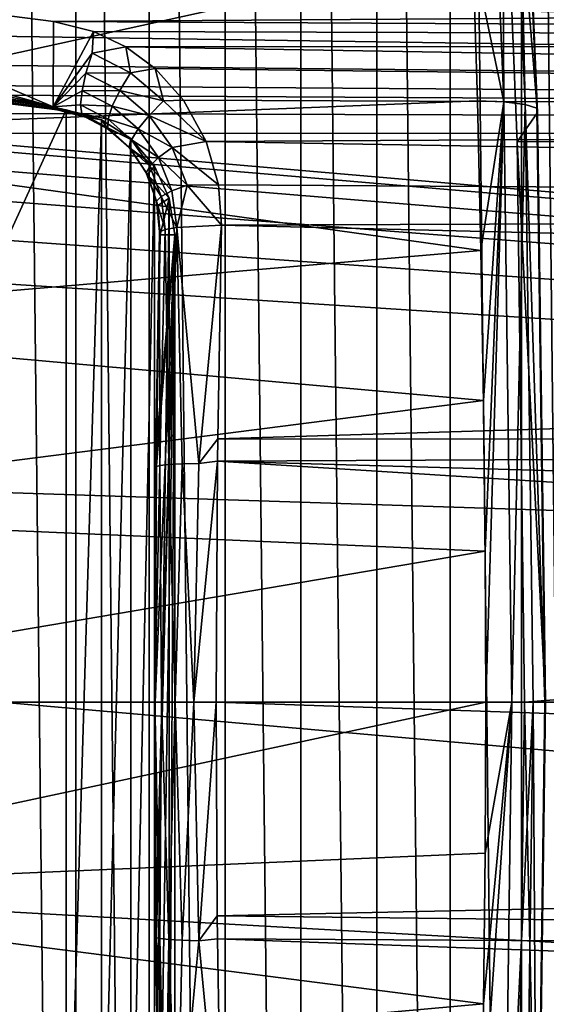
# Model space of a CAD drawing. Header units: metres. Extents: x -237 to 25, y -25 to 25.
# Tile 141 of 165: x -159.98 to -157.89, y -1.2 to 2.71. Entities that reach past the tile are written whole.
import ezdxf

# ---------------------------------------------------------------- set-up
doc = ezdxf.new("R2010")
doc.units = ezdxf.units.M
doc.layers.add('solid_10481232', color=7, linetype='CONTINUOUS')

msp = doc.modelspace()

# ---------------------------------------------------------------- linework, layer by layer
at = {"layer": 'solid_10481232'}
for points in [[(-159.166061, 13.872012, 193.585342), (-159.468079, 13.652127, 191.872498), (-159.166061, -13.872012, 193.585342)], [(-159.166061, 13.872012, 193.585342), (-159.166061, -13.872012, 193.585342), (-158.864334, -13.872012, 195.296524)], [(-158.864334, 13.872012, 195.296524), (-159.166061, 13.872012, 193.585342), (-158.864334, -13.872012, 195.296524)], [(-158.864334, 13.872012, 195.296524), (-158.864334, -13.872012, 195.296524), (-158.562302, -13.652127, 197.009369)], [(-158.562302, 13.652127, 197.009369), (-158.864334, 13.872012, 195.296524), (-158.562302, -13.652127, 197.009369)], [(-159.468079, 13.652127, 191.872498), (-159.760376, 13.22033, 190.214783), (-159.468079, -13.652127, 191.872498)], [(-159.468079, 13.652127, 191.872498), (-159.468079, -13.652127, 191.872498), (-159.166061, -13.872012, 193.585342)], [(-158.562302, 13.652127, 197.009369), (-158.562302, -13.652127, 197.009369), (-158.270004, -13.22033, 198.667068)], [(-158.270004, 13.22033, 198.667068), (-158.562302, 13.652127, 197.009369), (-158.270004, -13.22033, 198.667068)], [(-159.760376, 13.22033, 190.214783), (-160.043335, 12.574659, 188.610077), (-159.760376, -13.22033, 190.214783)], [(-159.760376, 13.22033, 190.214783), (-159.760376, -13.22033, 190.214783), (-159.468079, -13.652127, 191.872498)], [(-158.270004, 13.22033, 198.667068), (-158.270004, -13.22033, 198.667068), (-157.987061, -12.574659, 200.27179)], [(-157.987061, 12.574659, 200.27179), (-158.270004, 13.22033, 198.667068), (-157.987061, -12.574659, 200.27179)], [(-160.043335, 12.574659, 188.610077), (-160.043335, -12.574659, 188.610077), (-159.760376, -13.22033, 190.214783)], [(-157.987061, 12.574659, 200.27179), (-157.987061, -12.574659, 200.27179), (-157.722458, -11.737827, 201.772369)], [(-157.722458, 11.737827, 201.772369), (-157.987061, 12.574659, 200.27179), (-157.722458, -11.737827, 201.772369)], [(-158.057266, 2.386656, 209.573959), (-158.154327, 4.714558, 209.023575), (-158.180939, 2.980897, 209.511841)], [(-158.069473, 4.694399, 208.945618), (-158.154327, 4.714558, 209.023575), (-158.057266, 2.386656, 209.573959)], [(-157.972839, 2.376454, 209.493637), (-158.069473, 4.694399, 208.945618), (-158.057266, 2.386656, 209.573959)], [(-158.021774, 4.664317, 208.84314), (-158.069473, 4.694399, 208.945618), (-157.972839, 2.376454, 209.493637)], [(-157.925766, 2.361246, 209.38765), (-158.021774, 4.664317, 208.84314), (-157.972839, 2.376454, 209.493637)], [(-157.923126, 2.344364, 209.272522), (-158.021774, 4.664317, 208.84314), (-157.925766, 2.361246, 209.38765)], [(-157.923126, 2.344364, 209.272522), (-158.018478, 4.630539, 208.731766), (-158.021774, 4.664317, 208.84314)], [(-158.09346, 4.403965, 208.306473), (-158.018478, 4.630539, 208.731766), (-157.923126, 2.344364, 209.272522)], [(-134.350143, 2.267779, 175.549362), (-162.95491, 3.024799, 180.735855), (-134.257904, 4.48047, 176.072495)], [(-129.468582, 4.48047, 203.234116), (-158.09346, 4.403965, 208.306473), (-129.376328, 2.267779, 203.757248)], [(-158.00441, 2.22806, 208.811478), (-158.09346, 4.403965, 208.306473), (-157.923126, 2.344364, 209.272522)], [(-129.376328, 2.267779, 203.757248), (-158.09346, 4.403965, 208.306473), (-158.00441, 2.22806, 208.811478)], [(-134.350143, 2.267779, 175.549362), (-162.935349, 2.84925, 180.695557), (-162.95491, 3.024799, 180.735855)], [(-162.141647, 2.897333, 179.807831), (-162.128342, 3.001981, 179.807602), (-159.850037, 2.367426, 179.561249)], [(-159.850037, 2.367426, 179.561249), (-162.128342, 3.001981, 179.807602), (-160.99028, 2.853972, 179.577545)], [(-161.395554, 3.008882, 210.123367), (-161.468719, 2.258552, 210.27124), (-158.180939, 2.980897, 209.511841)], [(-161.468719, 2.258552, 210.27124), (-158.162506, 2.390146, 209.615707), (-158.180939, 2.980897, 209.511841)], [(-158.057266, 2.386656, 209.573959), (-158.180939, 2.980897, 209.511841), (-158.162506, 2.390146, 209.615707)], [(-162.146973, 2.798324, 179.843842), (-162.141647, 2.897333, 179.807831), (-159.850037, 2.367426, 179.561249)], [(-134.350143, 2.267779, 175.549362), (-162.865326, 2.688858, 180.651505), (-162.935349, 2.84925, 180.695557)], [(-141.92337, 2.827696, 176.209976), (-159.849411, 2.705637, 179.348465), (-160.99028, 2.853972, 179.577545)], [(-159.850037, 2.367426, 179.561249), (-160.99028, 2.853972, 179.577545), (-159.849411, 2.705637, 179.348465)], [(-141.92337, 2.827696, 176.209976), (-142.390396, 2.615392, 176.253738), (-159.849411, 2.705637, 179.348465)], [(-162.143692, 2.717195, 179.911179), (-162.146973, 2.798324, 179.843842), (-159.850037, 2.367426, 179.561249)], [(-162.132202, 2.663977, 180.001541), (-162.143692, 2.717195, 179.911179), (-159.850037, 2.367426, 179.561249)], [(-159.850037, 2.367426, 179.561249), (-159.849411, 2.705637, 179.348465), (-159.690277, 2.667121, 179.3134)], [(-142.390396, 2.615392, 176.253738), (-159.690277, 2.667121, 179.3134), (-159.849411, 2.705637, 179.348465)], [(-134.350143, 2.267779, 175.549362), (-162.75267, 2.559271, 180.607407), (-162.865326, 2.688858, 180.651505)], [(-162.132202, 2.663977, 180.001541), (-159.834793, 2.354748, 179.645676), (-160.975754, 2.500161, 179.874222)], [(-162.132202, 2.663977, 180.001541), (-159.850037, 2.367426, 179.561249), (-159.834793, 2.354748, 179.645676)], [(-159.695129, 2.579925, 179.31044), (-159.850037, 2.367426, 179.561249), (-159.690277, 2.667121, 179.3134)], [(-159.695129, 2.579925, 179.31044), (-159.690277, 2.667121, 179.3134), (-159.560944, 2.605518, 179.279617)], [(-142.390396, 2.615392, 176.253738), (-159.560944, 2.605518, 179.279617), (-159.690277, 2.667121, 179.3134)], [(-162.086563, 2.645252, 180.258804), (-159.797836, 2.354748, 179.85524), (-162.086563, -2.645252, 180.258804)], [(-159.834793, 2.354748, 179.645676), (-159.797836, 2.354748, 179.85524), (-162.086563, 2.645252, 180.258804)], [(-160.975754, 2.500161, 179.874222), (-159.834793, 2.354748, 179.645676), (-162.086563, 2.645252, 180.258804)], [(-159.542725, 2.502709, 179.268356), (-159.695129, 2.579925, 179.31044), (-159.560944, 2.605518, 179.279617)], [(-142.390396, 2.615392, 176.253738), (-142.821289, 2.322765, 176.280701), (-159.560944, 2.605518, 179.279617)], [(-142.821289, 2.322765, 176.280701), (-159.443893, 2.519026, 179.244019), (-159.560944, 2.605518, 179.279617)], [(-159.542725, 2.502709, 179.268356), (-159.560944, 2.605518, 179.279617), (-159.443893, 2.519026, 179.244019)], [(-134.350143, 2.267779, 175.549362), (-162.603989, 2.468477, 180.564987), (-162.75267, 2.559271, 180.607407)], [(-159.719772, 2.500821, 179.337509), (-159.850037, 2.367426, 179.561249), (-159.695129, 2.579925, 179.31044)], [(-159.719772, 2.500821, 179.337509), (-159.695129, 2.579925, 179.31044), (-159.542725, 2.502709, 179.268356)], [(-159.411133, 2.390129, 179.224258), (-159.542725, 2.502709, 179.268356), (-159.443893, 2.519026, 179.244019)], [(-142.821289, 2.322765, 176.280701), (-159.332275, 2.393772, 179.203583), (-159.443893, 2.519026, 179.244019)], [(-159.411133, 2.390129, 179.224258), (-159.443893, 2.519026, 179.244019), (-159.332275, 2.393772, 179.203583)], [(-134.350143, 2.267779, 175.549362), (-162.435394, 2.427082, 180.528046), (-162.603989, 2.468477, 180.564987)], [(-159.735474, 2.430516, 179.386566), (-159.850037, 2.367426, 179.561249), (-159.719772, 2.500821, 179.337509)], [(-159.735474, 2.430516, 179.386566), (-159.719772, 2.500821, 179.337509), (-159.584641, 2.432439, 179.298401)], [(-159.584641, 2.432439, 179.298401), (-159.719772, 2.500821, 179.337509), (-159.542725, 2.502709, 179.268356)], [(-159.584641, 2.432439, 179.298401), (-159.542725, 2.502709, 179.268356), (-159.411133, 2.390129, 179.224258)], [(-159.740936, 2.374947, 179.453506), (-159.850037, 2.367426, 179.561249), (-159.735474, 2.430516, 179.386566)], [(-159.740936, 2.374947, 179.453506), (-159.735474, 2.430516, 179.386566), (-159.615051, 2.369066, 179.349945)], [(-159.615051, 2.369066, 179.349945), (-159.735474, 2.430516, 179.386566), (-159.584641, 2.432439, 179.298401)], [(-159.615051, 2.369066, 179.349945), (-159.584641, 2.432439, 179.298401), (-159.467926, 2.332605, 179.256866)], [(-159.467926, 2.332605, 179.256866), (-159.584641, 2.432439, 179.298401), (-159.411133, 2.390129, 179.224258)], [(-134.350143, 2.267779, 175.549362), (-161.500641, 2.343827, 180.349121), (-162.435394, 2.427082, 180.528046)], [(-161.468719, 2.258552, 210.27124), (-158.148132, 1.795764, 209.696625), (-158.162506, 2.390146, 209.615707)], [(-159.467926, 2.332605, 179.256866), (-159.411133, 2.390129, 179.224258), (-159.241867, 2.229417, 179.162064)], [(-159.241867, 2.229417, 179.162064), (-159.411133, 2.390129, 179.224258), (-159.332275, 2.393772, 179.203583)], [(-142.821289, 2.322765, 176.280701), (-159.241867, 2.229417, 179.162064), (-159.332275, 2.393772, 179.203583)], [(-158.057266, 2.386656, 209.573959), (-158.162506, 2.390146, 209.615707), (-158.148132, 1.795764, 209.696625)], [(-159.797836, 2.354748, 179.85524), (-159.797836, -2.354748, 179.85524), (-162.086563, -2.645252, 180.258804)], [(-159.735657, 2.338803, 179.532639), (-159.850037, 2.367426, 179.561249), (-159.740936, 2.374947, 179.453506)], [(-159.735657, 2.338803, 179.532639), (-159.834793, 2.354748, 179.645676), (-159.850037, 2.367426, 179.561249)], [(-159.721512, 2.325659, 179.617294), (-159.797836, 2.354748, 179.85524), (-159.834793, 2.354748, 179.645676)], [(-159.735657, 2.338803, 179.532639), (-159.721512, 2.325659, 179.617294), (-159.834793, 2.354748, 179.645676)], [(-159.797836, 2.354748, 179.85524), (-159.658401, 2.314799, 179.830658), (-159.797836, -2.354748, 179.85524)], [(-159.721512, 2.325659, 179.617294), (-159.658401, 2.314799, 179.830658), (-159.797836, 2.354748, 179.85524)], [(-159.631409, 2.317941, 179.41861), (-159.740936, 2.374947, 179.453506), (-159.615051, 2.369066, 179.349945)], [(-159.735657, 2.338803, 179.532639), (-159.740936, 2.374947, 179.453506), (-159.631409, 2.317941, 179.41861)], [(-159.631409, 2.317941, 179.41861), (-159.615051, 2.369066, 179.349945), (-159.511459, 2.279557, 179.310608)], [(-159.511459, 2.279557, 179.310608), (-159.615051, 2.369066, 179.349945), (-159.467926, 2.332605, 179.256866)], [(-158.057266, 2.386656, 209.573959), (-158.148132, 1.795764, 209.696625), (-158.137817, 1.198658, 209.754486)], [(-158.057266, 2.386656, 209.573959), (-158.137817, 1.198658, 209.754486), (-158.131577, 0.599766, 209.789215)], [(-158.057266, 2.386656, 209.573959), (-158.131577, 0.599766, 209.789215), (-158.129364, 0.000012, 209.800751)], [(-158.057266, 2.386656, 209.573959), (-158.129364, 0.000012, 209.800751), (-158.024673, -0.000018, 209.758835)], [(-157.972839, 2.376454, 209.493637), (-158.057266, 2.386656, 209.573959), (-158.024673, -0.000018, 209.758835)], [(-157.972839, 2.376454, 209.493637), (-158.024673, -0.000018, 209.758835), (-157.940384, -0.000013, 209.677734)], [(-157.972839, 2.376454, 209.493637), (-157.940384, -0.000013, 209.677734), (-157.893509, 0.00003, 209.570572)], [(-157.925766, 2.361246, 209.38765), (-157.972839, 2.376454, 209.493637), (-157.893509, 0.00003, 209.570572)], [(-157.925766, 2.361246, 209.38765), (-157.893509, 0.00003, 209.570572), (-157.891083, 0.001363, 209.454224)], [(-157.923126, 2.344364, 209.272522), (-157.925766, 2.361246, 209.38765), (-157.891083, 0.001363, 209.454224)], [(-134.350143, 2.267779, 175.549362), (-160.564484, 2.260452, 180.170441), (-161.500641, 2.343827, 180.349121)], [(-159.658401, 2.314799, 179.830658), (-159.658401, -2.314799, 179.830658), (-159.797836, -2.354748, 179.85524)], [(-159.735657, 2.338803, 179.532639), (-159.631042, 2.277671, 179.587723), (-159.721512, 2.325659, 179.617294)], [(-159.632339, 2.283378, 179.498627), (-159.631042, 2.277671, 179.587723), (-159.735657, 2.338803, 179.532639)], [(-159.632339, 2.283378, 179.498627), (-159.735657, 2.338803, 179.532639), (-159.631409, 2.317941, 179.41861)], [(-159.721512, 2.325659, 179.617294), (-159.631042, 2.277671, 179.587723), (-159.658401, 2.314799, 179.830658)], [(-159.658401, 2.314799, 179.830658), (-159.541443, 2.240476, 179.810043), (-159.658401, -2.314799, 179.830658)], [(-159.631042, 2.277671, 179.587723), (-159.541443, 2.240476, 179.810043), (-159.658401, 2.314799, 179.830658)], [(-159.632339, 2.283378, 179.498627), (-159.631409, 2.317941, 179.41861), (-159.538086, 2.235463, 179.38092)], [(-159.538086, 2.235463, 179.38092), (-159.631409, 2.317941, 179.41861), (-159.511459, 2.279557, 179.310608)], [(-159.511459, 2.279557, 179.310608), (-159.467926, 2.332605, 179.256866), (-159.37645, 2.205123, 179.21608)], [(-159.37645, 2.205123, 179.21608), (-159.467926, 2.332605, 179.256866), (-159.241867, 2.229417, 179.162064)], [(-142.821289, 2.322765, 176.280701), (-143.200714, 1.955845, 176.295105), (-159.241867, 2.229417, 179.162064)], [(-158.00441, 2.22806, 208.811478), (-157.923126, 2.344364, 209.272522), (-157.891083, 0.001363, 209.454224)], [(-159.632339, 2.283378, 179.498627), (-159.548203, 2.205309, 179.553406), (-159.631042, 2.277671, 179.587723)], [(-159.545547, 2.204046, 179.461884), (-159.548203, 2.205309, 179.553406), (-159.632339, 2.283378, 179.498627)], [(-159.545547, 2.204046, 179.461884), (-159.632339, 2.283378, 179.498627), (-159.538086, 2.235463, 179.38092)], [(-159.631042, 2.277671, 179.587723), (-159.548203, 2.205309, 179.553406), (-159.541443, 2.240476, 179.810043)], [(-159.538086, 2.235463, 179.38092), (-159.511459, 2.279557, 179.310608), (-159.43071, 2.16554, 179.271622)], [(-159.43071, 2.16554, 179.271622), (-159.511459, 2.279557, 179.310608), (-159.37645, 2.205123, 179.21608)], [(-161.468719, 2.258552, 210.27124), (-161.54808, 1.50559, 210.381577), (-158.148132, 1.795764, 209.696625)], [(-134.381134, 0, 175.373596), (-160.564484, 2.260452, 180.170441), (-134.350143, 2.267779, 175.549362)], [(-134.381134, 0, 175.373596), (-160.395462, 2.218922, 180.134048), (-160.564484, 2.260452, 180.170441)], [(-159.541443, 2.240476, 179.810043), (-159.541443, -2.240476, 179.810043), (-159.658401, -2.314799, 179.830658)], [(-159.548203, 2.205309, 179.553406), (-159.446381, 2.131128, 179.793274), (-159.541443, 2.240476, 179.810043)], [(-159.545547, 2.204046, 179.461884), (-159.538086, 2.235463, 179.38092), (-159.466248, 2.131173, 179.343414)], [(-159.541443, 2.240476, 179.810043), (-159.446381, 2.131128, 179.793274), (-159.541443, -2.240476, 179.810043)], [(-159.466248, 2.131173, 179.343414), (-159.538086, 2.235463, 179.38092), (-159.43071, 2.16554, 179.271622)], [(-129.376328, 2.267779, 203.757248), (-158.00441, 2.22806, 208.811478), (-157.974503, 0, 208.98111)], [(-129.376328, 2.267779, 203.757248), (-157.974503, 0, 208.98111), (-129.345337, 0, 203.933014)], [(-134.381134, 0, 175.373596), (-160.246231, 2.127851, 180.093719), (-160.395462, 2.218922, 180.134048)], [(-159.548203, 2.205309, 179.553406), (-159.475525, 2.098232, 179.513199), (-159.446381, 2.131128, 179.793274)], [(-159.545547, 2.204046, 179.461884), (-159.475525, 2.098232, 179.513199), (-159.548203, 2.205309, 179.553406)], [(-159.480072, 2.104922, 179.425369), (-159.475525, 2.098232, 179.513199), (-159.545547, 2.204046, 179.461884)], [(-159.480072, 2.104922, 179.425369), (-159.545547, 2.204046, 179.461884), (-159.466248, 2.131173, 179.343414)], [(-159.43071, 2.16554, 179.271622), (-159.37645, 2.205123, 179.21608), (-159.316544, 2.055888, 179.179291)], [(-159.37645, 2.205123, 179.21608), (-159.241867, 2.229417, 179.162064), (-159.192535, 2.056128, 179.128403)], [(-159.316544, 2.055888, 179.179291), (-159.37645, 2.205123, 179.21608), (-159.192535, 2.056128, 179.128403)], [(-143.200714, 1.955845, 176.295105), (-159.192535, 2.056128, 179.128403), (-159.241867, 2.229417, 179.162064)], [(-158.00441, 2.22806, 208.811478), (-157.891083, 0.001363, 209.454224), (-157.974503, 0, 208.98111)], [(-159.466248, 2.131173, 179.343414), (-159.43071, 2.16554, 179.271622), (-159.378281, 2.032375, 179.23616)], [(-159.378281, 2.032375, 179.23616), (-159.43071, 2.16554, 179.271622), (-159.316544, 2.055888, 179.179291)], [(-134.381134, 0, 175.373596), (-160.132721, 1.998005, 180.054733), (-160.246231, 2.127851, 180.093719)], [(-159.446381, 2.131128, 179.793274), (-159.446381, -2.131128, 179.793274), (-159.541443, -2.240476, 179.810043)], [(-159.480072, 2.104922, 179.425369), (-159.466248, 2.131173, 179.343414), (-159.420502, 2.01021, 179.309113)], [(-159.475525, 2.098232, 179.513199), (-159.38826, 2.004057, 179.78302), (-159.446381, 2.131128, 179.793274)], [(-159.420502, 2.01021, 179.309113), (-159.466248, 2.131173, 179.343414), (-159.378281, 2.032375, 179.23616)], [(-159.446381, 2.131128, 179.793274), (-159.38826, 2.004057, 179.78302), (-159.446381, -2.131128, 179.793274)], [(-159.439651, 1.991264, 179.392014), (-159.475525, 2.098232, 179.513199), (-159.480072, 2.104922, 179.425369)], [(-159.439651, 1.991264, 179.392014), (-159.480072, 2.104922, 179.425369), (-159.420502, 2.01021, 179.309113)], [(-159.475525, 2.098232, 179.513199), (-159.433578, 1.974038, 179.476608), (-159.38826, 2.004057, 179.78302)], [(-159.439651, 1.991264, 179.392014), (-159.433578, 1.974038, 179.476608), (-159.475525, 2.098232, 179.513199)], [(-159.378281, 2.032375, 179.23616), (-159.316544, 2.055888, 179.179291), (-159.358444, 1.887186, 179.207001)], [(-159.316544, 2.055888, 179.179291), (-159.180756, 1.895895, 179.105072), (-159.358444, 1.887186, 179.207001)], [(-159.316544, 2.055888, 179.179291), (-159.192535, 2.056128, 179.128403), (-159.180756, 1.895895, 179.105072)], [(-143.200714, 1.955845, 176.295105), (-159.180756, 1.895895, 179.105072), (-159.192535, 2.056128, 179.128403)], [(-134.381134, 0, 175.373596), (-160.061234, 1.837597, 180.020386), (-160.132721, 1.998005, 180.054733)], [(-159.38826, 2.004057, 179.78302), (-159.38826, -2.004057, 179.78302), (-159.446381, -2.131128, 179.793274)], [(-159.439651, 1.991264, 179.392014), (-159.420502, 2.01021, 179.309113), (-159.404312, 1.879095, 179.280685)], [(-159.433578, 1.974038, 179.476608), (-159.4245, 1.858609, 179.450317), (-159.38826, 2.004057, 179.78302)], [(-159.4245, 1.858609, 179.450317), (-159.366516, 1.858609, 179.77919), (-159.38826, 2.004057, 179.78302)], [(-159.420502, 2.01021, 179.309113), (-159.378281, 2.032375, 179.23616), (-159.358444, 1.887186, 179.207001)], [(-159.420502, 2.01021, 179.309113), (-159.358444, 1.887186, 179.207001), (-159.404312, 1.879095, 179.280685)], [(-159.38826, 2.004057, 179.78302), (-159.366516, 1.858609, 179.77919), (-159.38826, -2.004057, 179.78302)], [(-159.439651, 1.991264, 179.392014), (-159.426941, 1.869275, 179.364288), (-159.433578, 1.974038, 179.476608)], [(-159.439651, 1.991264, 179.392014), (-159.404312, 1.879095, 179.280685), (-159.426941, 1.869275, 179.364288)], [(-159.426941, 1.869275, 179.364288), (-159.4245, 1.858609, 179.450317), (-159.433578, 1.974038, 179.476608)], [(-143.200714, 1.955845, 176.295105), (-143.5168, 1.519002, 176.300552), (-159.180756, 1.895895, 179.105072)], [(-159.404312, 1.879095, 179.280685), (-159.358444, 1.887186, 179.207001), (-159.389832, 0.944338, 179.1409)], [(-159.358444, 1.887186, 179.207001), (-159.336914, 0.94731, 179.083252), (-159.389832, 0.944338, 179.1409)], [(-159.358444, 1.887186, 179.207001), (-159.180756, 1.895895, 179.105072), (-159.270859, 0.949179, 179.041229)], [(-159.358444, 1.887186, 179.207001), (-159.270859, 0.949179, 179.041229), (-159.336914, 0.94731, 179.083252)], [(-159.270859, 0.949179, 179.041229), (-159.180756, 1.895895, 179.105072), (-159.195053, 1.046653, 179.023972)], [(-143.5168, 1.519002, 176.300552), (-159.195053, 1.046653, 179.023972), (-159.180756, 1.895895, 179.105072)], [(-159.444656, 0, 179.336029), (-159.440613, -0.833195, 179.358948), (-159.366516, 1.858609, 179.77919)], [(-159.439514, 0.93912, 179.365219), (-159.444656, 0, 179.336029), (-159.366516, 1.858609, 179.77919)], [(-159.426941, 1.869275, 179.364288), (-159.442993, 0.935952, 179.286575), (-159.439514, 0.93912, 179.365219)], [(-159.426941, 1.869275, 179.364288), (-159.426025, 0.940464, 179.210251), (-159.442993, 0.935952, 179.286575)], [(-159.440613, -0.833195, 179.358948), (-159.439697, -0.922644, 179.364105), (-159.366516, 1.858609, 179.77919)], [(-159.439697, -0.922644, 179.364105), (-159.4245, -1.858609, 179.450317), (-159.366516, 1.858609, 179.77919)], [(-159.426941, 1.869275, 179.364288), (-159.439514, 0.93912, 179.365219), (-159.438522, 1.026045, 179.370804)], [(-159.438522, 1.026045, 179.370804), (-159.439514, 0.93912, 179.365219), (-159.366516, 1.858609, 179.77919)], [(-159.426941, 1.869275, 179.364288), (-159.438522, 1.026045, 179.370804), (-159.4245, 1.858609, 179.450317)], [(-159.4245, 1.858609, 179.450317), (-159.438522, 1.026045, 179.370804), (-159.366516, 1.858609, 179.77919)], [(-159.426941, 1.869275, 179.364288), (-159.404312, 1.879095, 179.280685), (-159.426025, 0.940464, 179.210251)], [(-159.404312, 1.879095, 179.280685), (-159.389832, 0.944338, 179.1409), (-159.426025, 0.940464, 179.210251)], [(-159.4245, -1.858609, 179.450317), (-159.366516, -1.858609, 179.77919), (-159.366516, 1.858609, 179.77919)], [(-159.366516, 1.858609, 179.77919), (-159.366516, -1.858609, 179.77919), (-159.38826, -2.004057, 179.78302)], [(-134.381134, 0, 175.373596), (-160.039276, 1.662735, 179.994949), (-160.061234, 1.837597, 180.020386)], [(-161.54808, 1.50559, 210.381577), (-158.137817, 1.198658, 209.754486), (-158.148132, 1.795764, 209.696625)], [(-134.381134, 0, 175.373596), (-160.051727, 0.832803, 179.924316), (-160.039276, 1.662735, 179.994949)], [(-161.54808, 1.50559, 210.381577), (-161.63353, 0.752053, 210.454681), (-158.137817, 1.198658, 209.754486)], [(-143.5168, 1.519002, 176.300552), (-143.750183, 1.03256, 176.299637), (-159.195053, 1.046653, 179.023972)], [(-161.63353, 0.752053, 210.454681), (-158.131577, 0.599766, 209.789215), (-158.137817, 1.198658, 209.754486)], [(-159.270859, 0.949179, 179.041229), (-159.195053, 1.046653, 179.023972), (-159.196075, 0.957985, 179.018204)], [(-143.750183, 1.03256, 176.299637), (-159.196075, 0.957985, 179.018204), (-159.195053, 1.046653, 179.023972)], [(-143.750183, 1.03256, 176.299637), (-143.889954, 0.521617, 176.299393), (-159.196075, 0.957985, 179.018204)], [(-159.426025, 0.940464, 179.210251), (-159.418854, 0, 179.15242), (-159.446289, 0, 179.242188)], [(-159.442993, 0.935952, 179.286575), (-159.426025, 0.940464, 179.210251), (-159.446289, 0, 179.242188)], [(-159.426025, 0.940464, 179.210251), (-159.389832, 0.944338, 179.1409), (-159.418854, 0, 179.15242)], [(-159.389832, 0.944338, 179.1409), (-159.365021, 0, 179.075531), (-159.418854, 0, 179.15242)], [(-159.389832, 0.944338, 179.1409), (-159.336914, 0.94731, 179.083252), (-159.365021, 0, 179.075531)], [(-159.336914, 0.94731, 179.083252), (-159.290054, 0, 179.019043), (-159.365021, 0, 179.075531)], [(-159.336914, 0.94731, 179.083252), (-159.270859, 0.949179, 179.041229), (-159.290054, 0, 179.019043)], [(-159.290054, 0, 179.019043), (-159.196075, 0.957985, 179.018204), (-159.201309, 0, 178.988495)], [(-159.270859, 0.949179, 179.041229), (-159.196075, 0.957985, 179.018204), (-159.290054, 0, 179.019043)], [(-159.196075, 0.957985, 179.018204), (-143.936783, 0, 176.296951), (-159.201309, 0, 178.988495)], [(-143.889954, 0.521617, 176.299393), (-143.936783, 0, 176.296951), (-159.196075, 0.957985, 179.018204)], [(-159.442993, 0.935952, 179.286575), (-159.446289, 0, 179.242188), (-159.444656, 0, 179.336029)], [(-159.442993, 0.935952, 179.286575), (-159.444656, 0, 179.336029), (-159.439514, 0.93912, 179.365219)], [(-134.381134, 0, 175.373596), (-160.055878, 0, 179.900742), (-160.051727, 0.832803, 179.924316)], [(-161.63353, 0.752053, 210.454681), (-161.667252, 0, 210.479828), (-158.131577, 0.599766, 209.789215)], [(-158.131577, 0.599766, 209.789215), (-161.667252, 0, 210.479828), (-158.129364, 0.000012, 209.800751)], [(-158.129364, 0.000012, 209.800751), (-161.667252, 0, 210.479828), (-161.633499, -0.752053, 210.454666)], [(-158.1315, -0.600535, 209.789169), (-158.129364, 0.000012, 209.800751), (-161.633499, -0.752053, 210.454666)], [(-134.350143, -2.267779, 175.549362), (-160.051727, -0.832803, 179.924316), (-160.055878, 0, 179.900742)], [(-134.350143, -2.267779, 175.549362), (-160.055878, 0, 179.900742), (-134.381134, 0, 175.373596)], [(-159.446289, 0, 179.242188), (-159.440613, -0.833195, 179.358948), (-159.444656, 0, 179.336029)], [(-158.024673, -0.000018, 209.758835), (-158.129364, 0.000012, 209.800751), (-158.1315, -0.600535, 209.789169)], [(-157.974503, 0, 208.98111), (-157.891083, 0.001363, 209.454224), (-157.923141, -2.344609, 209.272385)], [(-157.925766, -2.361202, 209.38768), (-157.893509, 0.00003, 209.570572), (-157.940384, -0.000013, 209.677734)], [(-157.891083, 0.001363, 209.454224), (-157.893509, 0.00003, 209.570572), (-157.925766, -2.361202, 209.38768)], [(-157.923141, -2.344609, 209.272385), (-157.891083, 0.001363, 209.454224), (-157.925766, -2.361202, 209.38768)], [(-159.446289, 0, 179.242188), (-159.439697, -0.922644, 179.364105), (-159.440613, -0.833195, 179.358948)], [(-159.446289, 0, 179.242188), (-159.442993, -0.935939, 179.286575), (-159.439697, -0.922644, 179.364105)], [(-159.446289, 0, 179.242188), (-159.426025, -0.94045, 179.210251), (-159.442993, -0.935939, 179.286575)], [(-159.446289, 0, 179.242188), (-159.418854, 0, 179.15242), (-159.426025, -0.94045, 179.210251)], [(-159.418854, 0, 179.15242), (-159.389832, -0.944324, 179.1409), (-159.426025, -0.94045, 179.210251)], [(-159.418854, 0, 179.15242), (-159.365021, 0, 179.075531), (-159.389832, -0.944324, 179.1409)], [(-159.365021, 0, 179.075531), (-159.336914, -0.947297, 179.083252), (-159.389832, -0.944324, 179.1409)], [(-159.365021, 0, 179.075531), (-159.290054, 0, 179.019043), (-159.336914, -0.947297, 179.083252)], [(-159.290054, 0, 179.019043), (-159.270859, -0.949165, 179.041229), (-159.336914, -0.947297, 179.083252)], [(-159.290054, 0, 179.019043), (-159.201309, 0, 178.988495), (-159.270859, -0.949165, 179.041229)], [(-159.270859, -0.949165, 179.041229), (-159.201309, 0, 178.988495), (-159.197189, -0.849934, 179.011887)], [(-159.201309, 0, 178.988495), (-143.936783, 0, 176.296951), (-143.890015, -0.52124, 176.299454)], [(-159.197189, -0.849934, 179.011887), (-159.201309, 0, 178.988495), (-143.890015, -0.52124, 176.299454)], [(-158.024673, -0.000018, 209.758835), (-158.137756, -1.200064, 209.754364), (-158.148071, -1.797647, 209.696381)], [(-158.057281, -2.386689, 209.573959), (-158.024673, -0.000018, 209.758835), (-158.148071, -1.797647, 209.696381)], [(-158.024673, -0.000018, 209.758835), (-158.1315, -0.600535, 209.789169), (-158.137756, -1.200064, 209.754364)], [(-157.940384, -0.000013, 209.677734), (-158.024673, -0.000018, 209.758835), (-158.057281, -2.386689, 209.573959)], [(-157.972855, -2.376479, 209.493652), (-157.940384, -0.000013, 209.677734), (-158.057281, -2.386689, 209.573959)], [(-158.00441, -2.22806, 208.811478), (-157.974503, 0, 208.98111), (-157.923141, -2.344609, 209.272385)], [(-129.345337, 0, 203.933014), (-157.974503, 0, 208.98111), (-158.00441, -2.22806, 208.811478)], [(-129.376328, -2.267779, 203.757248), (-129.345337, 0, 203.933014), (-158.00441, -2.22806, 208.811478)], [(-157.925766, -2.361202, 209.38768), (-157.940384, -0.000013, 209.677734), (-157.972855, -2.376479, 209.493652)], [(-159.197189, -0.849934, 179.011887), (-143.890015, -0.52124, 176.299454), (-143.751465, -1.029132, 176.299622)], [(-158.137756, -1.200064, 209.754364), (-158.1315, -0.600535, 209.789169), (-161.633499, -0.752053, 210.454666)], [(-158.137756, -1.200064, 209.754364), (-161.633499, -0.752053, 210.454666), (-161.54805, -1.50559, 210.381577)], [(-134.350143, -2.267779, 175.549362), (-160.039276, -1.662735, 179.994949), (-160.051727, -0.832803, 179.924316)], [(-159.270859, -0.949165, 179.041229), (-159.197189, -0.849934, 179.011887), (-159.196243, -0.941171, 179.017166)], [(-159.196243, -0.941171, 179.017166), (-159.197189, -0.849934, 179.011887), (-143.751465, -1.029132, 176.299622)], [(-159.442993, -0.935939, 179.286575), (-159.4245, -1.858609, 179.450317), (-159.439697, -0.922644, 179.364105)], [(-159.442993, -0.935939, 179.286575), (-159.426941, -1.869274, 179.364288), (-159.4245, -1.858609, 179.450317)], [(-159.442993, -0.935939, 179.286575), (-159.426025, -0.94045, 179.210251), (-159.426941, -1.869274, 179.364288)], [(-159.426025, -0.94045, 179.210251), (-159.404312, -1.879095, 179.280685), (-159.426941, -1.869274, 179.364288)], [(-159.426025, -0.94045, 179.210251), (-159.389832, -0.944324, 179.1409), (-159.404312, -1.879095, 179.280685)], [(-159.389832, -0.944324, 179.1409), (-159.358444, -1.887186, 179.207016), (-159.404312, -1.879095, 179.280685)], [(-159.389832, -0.944324, 179.1409), (-159.336914, -0.947297, 179.083252), (-159.358444, -1.887186, 179.207016)], [(-159.336914, -0.947297, 179.083252), (-159.270859, -0.949165, 179.041229), (-159.358444, -1.887186, 179.207016)], [(-159.270859, -0.949165, 179.041229), (-159.180756, -1.895895, 179.105072), (-159.358444, -1.887186, 179.207016)], [(-159.270859, -0.949165, 179.041229), (-159.196243, -0.941171, 179.017166), (-159.180756, -1.895895, 179.105072)], [(-159.196243, -0.941171, 179.017166), (-143.751465, -1.029132, 176.299622), (-143.522491, -1.509413, 176.300491)], [(-159.180756, -1.895895, 179.105072), (-159.196243, -0.941171, 179.017166), (-143.522491, -1.509413, 176.300491)], [(-158.148071, -1.797647, 209.696381), (-158.137756, -1.200064, 209.754364), (-161.54805, -1.50559, 210.381577)]]:
    msp.add_3dface(points, dxfattribs=at)

doc.saveas('drawing.dxf')
